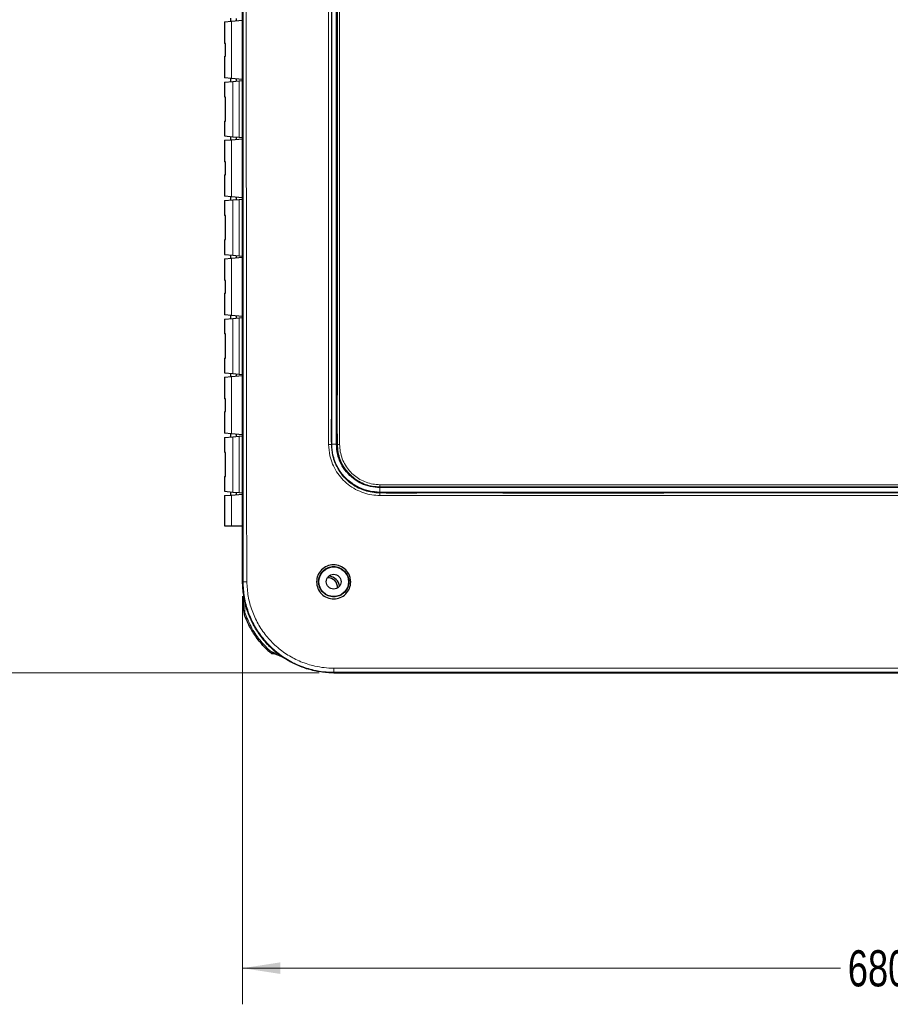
# Model space of a CAD drawing. Header units: millimetres. Extents: x 0 to 1118, y 0 to 864.
# Tile 50 of 117: x 150 to 226, y 582 to 668. Entities that reach past the tile are written whole.
import ezdxf

# ---------------------------------------------------------------- set-up
doc = ezdxf.new("R2010")
doc.units = ezdxf.units.MM
doc.styles.add('SLDTEXTSTYLE0', font='TXT', dxfattribs={"width": 0.75})
doc.dimstyles.new('SLDDIMSTYLE0', dxfattribs={"dimtxt": 3.175, "dimasz": 3.302, "dimexe": 0, "dimexo": 0.0625, "dimgap": 0.79375, "dimtad": 0, "dimtih": 1, "dimtoh": 1, "dimdec": 1, "dimlfac": 5, "dimrnd": 1e-09, "dimzin": 4, "dimdsep": 46, "dimtxsty": 'SLDTEXTSTYLE0', "dimsah": 1, "dimcen": 0.09, "dimadec": 0, "dimazin": 1, "dimtfac": 1, "dimtdec": 1, "dimtofl": 0, "dimtmove": 0, "dimatfit": 3, "dimfxl": 1, "dimfrac": 2, "dimtolj": 1, "dimtzin": 12, "dimarcsym": 0})
doc.dimstyles.new('SLDDIMSTYLE5', dxfattribs={"dimtxt": 3.175, "dimasz": 3.302, "dimexe": 0, "dimexo": 0.0625, "dimgap": 0.79375, "dimtad": 0, "dimtih": 1, "dimtoh": 1, "dimdec": 1, "dimlfac": 5, "dimrnd": 1e-09, "dimzin": 4, "dimdsep": 46, "dimtxsty": 'SLDTEXTSTYLE0', "dimsah": 1, "dimcen": 0.09, "dimadec": 0, "dimazin": 1, "dimtfac": 1, "dimtdec": 1, "dimtofl": 0, "dimtmove": 0, "dimatfit": 3, "dimfxl": 1, "dimfrac": 2, "dimtolj": 1, "dimtzin": 12, "dimarcsym": 0})

# ---------------------------------------------------------------- blocks, each defined once
blk = doc.blocks.new('_D_14')
at = {"color": 7, "linetype": 'Continuous', "lineweight": 0}
for p, q in [((176.197, 743.902), (120.672, 743.902)), ((123.847, 743.902), (123.847, 680.57)), ((123.847, 679.925), (122.88, 679.925)), ((122.88, 679.925), (122.88, 674.885)), ((134.404, 679.925), (135.372, 679.925)), ((135.372, 679.925), (135.372, 674.885)), ((122.88, 674.885), (123.847, 674.885)), ((135.372, 674.885), (134.404, 674.885)), ((123.847, 610.908), (123.847, 674.24)), ((176.197, 610.908), (120.672, 610.908))]:
    blk.add_line(p, q, dxfattribs=at)
at = {"color": 7, "linetype": 'Continuous', "lineweight": 18}
for points in [[(123.847, 743.902), (123.339, 740.6), (124.355, 740.6)], [(123.847, 610.908), (124.355, 614.21), (123.339, 614.21)]]:
    blk.add_solid(points, dxfattribs=at)
at = {"color": 7, "linetype": 'Continuous', "lineweight": 18, "char_height": 3.175, "attachment_point": 1, "style": 'SLDTEXTSTYLE0'}
for s, insert in [('665.0', (111.356, 678.978)), ('26.18', (123.847, 678.978))]:
    blk.add_mtext(s, dxfattribs=dict(at, insert=insert))
blk = doc.blocks.new('_D_15')
at = {"color": 7, "linetype": 'Continuous', "lineweight": 0}
for p, q in [((305.474, 691.135), (305.474, 581.8)), ((169.471, 617.635), (169.471, 581.8)), ((235.111, 587.495), (234.143, 587.495)), ((234.143, 587.495), (234.143, 582.455)), ((245.667, 587.495), (246.635, 587.495)), ((246.635, 587.495), (246.635, 582.455)), ((169.471, 584.975), (221.973, 584.975)), ((305.474, 584.975), (248.248, 584.975)), ((234.143, 582.455), (235.111, 582.455)), ((246.635, 582.455), (245.667, 582.455))]:
    blk.add_line(p, q, dxfattribs=at)
at = {"color": 7, "linetype": 'Continuous', "lineweight": 18}
for points in [[(169.471, 584.975), (172.773, 584.467), (172.773, 585.483)], [(305.474, 584.975), (302.172, 585.483), (302.172, 584.467)]]:
    blk.add_solid(points, dxfattribs=at)
at = {"color": 7, "linetype": 'Continuous', "lineweight": 18, "char_height": 3.175, "attachment_point": 1, "style": 'SLDTEXTSTYLE0'}
for s, insert in [('680.0', (222.619, 586.548)), ('26.77', (235.111, 586.548))]:
    blk.add_mtext(s, dxfattribs=dict(at, insert=insert))

msp = doc.modelspace()

# ---------------------------------------------------------------- linework, layer by layer
at = {"color": 7, "linetype": 'Continuous', "lineweight": 25}
for p, q in [((169.4674, 618.9037), (169.4674, 735.9062)), ((169.4709, 735.9049), (169.4709, 618.9049)), ((168.3974, 668.3986), (168.3974, 668.1113)), ((168.9374, 668.1586), (168.9374, 668.3513)), ((167.8674, 668.065), (168.4918, 668.1196)), ((167.8674, 668.065), (167.8674, 666.1749)), ((168.4918, 668.1196), (169.4674, 668.2049)), ((167.975, 666.1655), (167.8674, 666.1749)), ((167.975, 665.0444), (167.975, 666.1655)), ((167.8674, 665.035), (167.975, 665.0444)), ((167.8674, 665.035), (167.8674, 663.1449)), ((168.4918, 663.0903), (167.8674, 663.1449)), ((167.8674, 662.765), (168.5977, 662.8289)), ((167.8674, 662.765), (167.8674, 661.4749)), ((168.3974, 663.0986), (168.3974, 662.8113)), ((169.4674, 663.0049), (168.4918, 663.0903)), ((168.5977, 662.8289), (169.1571, 662.8778)), ((168.9374, 662.8586), (168.9374, 663.0513)), ((169.1571, 662.8778), (169.4674, 662.9049)), ((167.9643, 661.4665), (167.8674, 661.4749)), ((167.9643, 659.3434), (167.9643, 661.4665)), ((167.8674, 659.335), (167.9643, 659.3434)), ((167.8674, 659.335), (167.8674, 658.0449)), ((167.8674, 658.0449), (168.5977, 657.981)), ((168.3974, 657.9986), (168.3974, 657.7113)), ((168.5977, 657.981), (169.1571, 657.9321)), ((168.9374, 657.7586), (168.9374, 657.9513)), ((169.1571, 657.9321), (169.4674, 657.9049)), ((167.8674, 657.665), (168.4918, 657.7196)), ((167.8674, 657.665), (167.8674, 655.7749)), ((168.4918, 657.7196), (169.4674, 657.8049)), ((167.975, 655.7655), (167.8674, 655.7749)), ((167.975, 654.6444), (167.975, 655.7655)), ((167.8674, 654.635), (167.975, 654.6444)), ((167.8674, 654.635), (167.8674, 652.7449)), ((168.4918, 652.6903), (167.8674, 652.7449)), ((167.8674, 652.365), (168.5977, 652.4289)), ((167.8674, 652.365), (167.8674, 651.0749)), ((168.3974, 652.6986), (168.3974, 652.4113)), ((169.4674, 652.6049), (168.4918, 652.6903)), ((168.5977, 652.4289), (169.1571, 652.4778)), ((168.9374, 652.4586), (168.9374, 652.6513)), ((169.1571, 652.4778), (169.4674, 652.5049)), ((167.9643, 651.0665), (167.8674, 651.0749)), ((167.9643, 648.9434), (167.9643, 651.0665)), ((167.8674, 648.935), (167.9643, 648.9434)), ((167.8674, 648.935), (167.8674, 647.6449)), ((167.8674, 647.6449), (168.5977, 647.581)), ((168.3974, 647.5986), (168.3974, 647.3113)), ((168.5977, 647.581), (169.1571, 647.5321)), ((168.9374, 647.3586), (168.9374, 647.5513)), ((167.8674, 647.265), (168.4918, 647.3196)), ((167.8674, 647.265), (167.8674, 645.3749)), ((168.4918, 647.3196), (169.4674, 647.4049)), ((169.1571, 647.5321), (169.4674, 647.5049)), ((167.975, 645.3655), (167.8674, 645.3749)), ((167.975, 644.2444), (167.975, 645.3655)), ((167.8674, 644.235), (167.975, 644.2444)), ((167.8674, 644.235), (167.8674, 642.3449)), ((168.4918, 642.2903), (167.8674, 642.3449)), ((167.8674, 641.965), (168.5977, 642.0289)), ((167.8674, 641.965), (167.8674, 640.6749)), ((168.3974, 642.2986), (168.3974, 642.0113)), ((169.4674, 642.2049), (168.4918, 642.2903)), ((168.5977, 642.0289), (169.1571, 642.0778)), ((168.9374, 642.0586), (168.9374, 642.2513)), ((169.1571, 642.0778), (169.4674, 642.1049)), ((167.9643, 640.6665), (167.8674, 640.6749)), ((167.9643, 638.5434), (167.9643, 640.6665)), ((167.8674, 638.535), (167.9643, 638.5434)), ((167.8674, 638.535), (167.8674, 637.2449)), ((167.8674, 637.2449), (168.5977, 637.181)), ((168.3974, 637.1986), (168.3974, 636.9113)), ((168.5977, 637.181), (169.1571, 637.1321)), ((167.8674, 636.865), (168.4918, 636.9196)), ((167.8674, 636.865), (167.8674, 634.9749)), ((168.4918, 636.9196), (169.4674, 637.0049)), ((168.9374, 636.9586), (168.9374, 637.1513)), ((169.1571, 637.1321), (169.4674, 637.1049)), ((167.975, 634.9655), (167.8674, 634.9749)), ((167.975, 633.8444), (167.975, 634.9655)), ((167.8674, 633.835), (167.975, 633.8444)), ((167.8674, 633.835), (167.8674, 631.9449)), ((168.4918, 631.8903), (167.8674, 631.9449)), ((167.8674, 631.565), (168.5977, 631.6289)), ((167.8674, 631.565), (167.8674, 630.2749)), ((168.3974, 631.8986), (168.3974, 631.6113)), ((169.4674, 631.8049), (168.4918, 631.8903)), ((168.5977, 631.6289), (169.1571, 631.6778)), ((168.9374, 631.6586), (168.9374, 631.8513)), ((169.1571, 631.6778), (169.4674, 631.7049)), ((167.9643, 630.2665), (167.8674, 630.2749)), ((167.9643, 628.1434), (167.9643, 630.2665)), ((167.8674, 628.135), (167.9643, 628.1434)), ((167.8674, 628.135), (167.8674, 626.8449)), ((167.8674, 626.8449), (168.5977, 626.781)), ((167.8674, 626.465), (168.4918, 626.5196)), ((167.8674, 626.465), (167.8674, 623.8049)), ((168.3974, 626.7986), (168.3974, 626.5113)), ((168.4918, 626.5196), (169.4674, 626.6049)), ((168.5977, 626.781), (169.1571, 626.7321)), ((168.9374, 626.5586), (168.9374, 626.7513)), ((169.1571, 626.7321), (169.4674, 626.7049)), ((167.8674, 623.8049), (168.4918, 623.8049)), ((168.4918, 623.8049), (169.4674, 623.8049)), ((169.4781, 618.4903), (169.4674, 618.9037)), ((169.4893, 618.4157), (169.4781, 618.4903)), ((169.557, 616.3703), (169.557, 617.172)), ((172.5701, 612.4572), (172.028, 612.6545)), ((172.0641, 612.6033), (172.1945, 612.5939)), ((172.6473, 612.4291), (172.5701, 612.4572)), ((172.8349, 612.3609), (172.8376, 612.3599)), ((172.8691, 612.357), (172.8718, 612.3541)), ((177.4674, 610.9084), (293.4674, 610.9084)), ((177.5674, 610.9084), (177.5674, 610.9049)), ((177.5674, 610.9049), (293.3674, 610.9049))]:
    msp.add_line(p, q, dxfattribs=at)
at = {"color": 7, "linetype": 'Continuous', "lineweight": 18}
for p, q in [((168.4918, 668.1196), (168.4918, 663.0903)), ((168.5977, 662.8289), (168.5977, 657.981)), ((169.1571, 662.8778), (169.1571, 657.9321)), ((168.4918, 657.7196), (168.4918, 652.6903)), ((168.5977, 652.4289), (168.5977, 647.581)), ((169.1571, 652.4778), (169.1571, 647.5321)), ((168.4918, 647.3196), (168.4918, 642.2903)), ((168.5977, 642.0289), (168.5977, 637.181)), ((169.1571, 642.0778), (169.1571, 637.1321)), ((168.4918, 636.9196), (168.4918, 631.8903)), ((168.5977, 631.6289), (168.5977, 626.781)), ((169.1571, 631.6778), (169.1571, 626.7321)), ((177.2885, 630.977), (177.2597, 630.9683)), ((177.7133, 630.982), (177.2885, 630.977)), ((177.7919, 630.9695), (177.7133, 630.982)), ((181.5264, 627.1742), (181.5196, 626.749)), ((181.5276, 627.2365), (181.5264, 627.1742)), ((168.4918, 626.5196), (168.4918, 623.8049)), ((181.5196, 626.749), (181.519, 626.7009)), ((169.5177, 618.9049), (169.4709, 618.9049)), ((169.557, 617.172), (169.657, 617.172)), ((169.657, 617.172), (169.657, 616.3703)), ((169.557, 616.3703), (169.657, 616.3703)), ((169.6181, 616.0261), (169.712, 616.0605)), ((171.6776, 612.8728), (171.7468, 612.9449)), ((172.028, 612.6545), (172.0622, 612.7485)), ((172.0622, 612.7485), (172.6043, 612.5512)), ((172.6043, 612.5512), (172.5701, 612.4572)), ((177.4674, 610.9547), (177.4674, 610.9084))]:
    msp.add_line(p, q, dxfattribs=at)
at = {"color": 7, "linetype": 'Continuous', "lineweight": 25, "flags": 128}
for points in [[(235.4674, 627.1735), (205.2604, 627.1734), (199.3269, 627.1734), (193.3934, 627.1734), (187.4599, 627.1734), (181.5264, 627.1742)], [(235.4674, 626.7482), (205.2566, 626.7482), (199.3224, 626.7482), (193.3881, 626.7482), (187.4539, 626.7482), (181.5196, 626.749)]]:
    msp.add_lwpolyline(points, dxfattribs=at)
at = {"color": 7, "linetype": 'Continuous', "lineweight": 18, "flags": 128}
for points in [[(235.4674, 627.2358), (232.8273, 627.2358), (222.2668, 627.2358), (201.8972, 627.2358), (200.8374, 627.2358), (190.1855, 627.2358), (184.8595, 627.2358), (182.1973, 627.2354), (181.5276, 627.2365)], [(293.4674, 610.9547), (274.2246, 610.9547), (254.9817, 610.9547), (235.4674, 610.9547), (234.6674, 610.9547), (231.4674, 610.9547), (218.6674, 610.9547), (198.0674, 610.9547), (177.4674, 610.9547)]]:
    msp.add_lwpolyline(points, dxfattribs=at)
at = {"color": 7, "linetype": 'Continuous', "lineweight": 25}
for radius in [1.3, 0.6513]:
    msp.add_circle((177.4674, 618.9049), radius, dxfattribs=at)
at = {"color": 7, "linetype": 'Continuous', "lineweight": 18}
for centre, radius, start, end in [((177.0598, 633.4223), 2.4622, 269.119451, 274.656754), ((177.9305, 633.0064), 2.0416, 266.107041, 271.588107), ((76.6697, 629.0645), 104.8738, 359.001268, 359.104421), ((220.1856, 625.8935), 38.6751, 178.803891, 179.133526), ((169.7735, 624.7397), 5.8403, 267.490368, 270.651789), ((169.5875, 617.5486), 0.045, 227.400993, 274.226821), ((170.557, 616.3703), 0.9, 180, 200.133671), ((172.37, 613.5942), 0.9, 226.175103, 250), ((172.8932, 612.4042), 0.2472, 156.249076, 174.205174), ((207.6965, 611.2326), 30.2303, 179.850492, 180.526891)]:
    msp.add_arc(centre, radius, start, end, dxfattribs=at)
at = {"color": 7, "linetype": 'Continuous', "lineweight": 25}
for centre, radius, start, end in [((176.9674, 618.4049), 0.84, 356.132165, 93.867835), ((176.9674, 618.4049), 1, 4.527948, 85.472052), ((169.657, 617.6131), 0.1, 156.884649, 180.00404), ((170.557, 616.3703), 1, 180, 200.133671), ((172.37, 613.5942), 1, 226.175103, 250), ((172.86, 612.4305), 0.074, 250.163322, 277.045355)]:
    msp.add_arc(centre, radius, start, end, dxfattribs=at)
at = {"color": 7, "linetype": 'Continuous', "lineweight": 18}
for points, knots in [([(169.5177, 618.9049), (169.5178, 619.7837), (169.5179, 621.5412), (169.5179, 625.0562), (169.5181, 631.2076), (169.5183, 643.5102), (169.5185, 668.1154), (169.5186, 697.4949), (169.5179, 721.9166), (169.518, 732.7964), (169.5178, 735.3869), (169.5177, 735.9049)], [0, 0, 0, 0, 0.0225323, 0.0450646, 0.0901291, 0.1802582, 0.3605162, 0.721032, 0.9335786, 0.9867153, 1, 1, 1, 1]), ([(169.8339, 735.5282), (169.8339, 735.5282), (169.8319, 735.1361), (169.8203, 732.6714), (169.8158, 721.9172), (169.7816, 697.4951), (169.7835, 668.1153), (169.7992, 643.5099), (169.8115, 631.2072), (169.8209, 625.0558), (169.8235, 621.6664), (169.83, 620.0346), (169.8339, 619.2815), (169.8339, 619.2815)], [0, 0, 0, 0, 0.0000001, 0.0101206, 0.0636076, 0.2775335, 0.640388, 0.8218156, 0.9125295, 0.9578866, 0.9805656, 0.9999999, 1, 1, 1, 1]), ([(177.0219, 630.9605), (177.0212, 631.8804), (177.0176, 636.4798), (177.0126, 644.7603), (177.0081, 655.803), (177.0056, 666.8471), (177.0048, 677.892), (177.0057, 688.9368), (177.0085, 700.2783), (177.0126, 709.9267), (177.0175, 717.8822), (177.0203, 721.8594), (177.0217, 723.8481)], [0, 0, 0, 0, 0.02972182, 0.14860398, 0.26748592, 0.38636769, 0.50524939, 0.62413109, 0.74301288, 0.87150105, 0.93574989, 1, 1, 1, 1]), ([(177.7919, 630.9695), (177.7919, 630.9695), (177.7715, 632.9606), (177.8011, 636.9436), (177.7865, 644.9093), (177.7934, 654.563), (177.7912, 665.9045), (177.7917, 676.9419), (177.7915, 687.9793), (177.7917, 699.0159), (177.7917, 710.0506), (177.7922, 718.3253), (177.7917, 722.9216), (177.7916, 723.8412)], [0, 0, 0, 0, 0.0000001, 0.0643521, 0.1287055, 0.2573769, 0.3761941, 0.4950112, 0.6138283, 0.7326455, 0.8514626, 0.9702797, 1, 1, 1, 1]), ([(177.9868, 723.8457), (177.9869, 722.9264), (177.9875, 718.3301), (177.9869, 710.0548), (177.9869, 699.0186), (177.9868, 687.9807), (177.9868, 676.9418), (177.9868, 665.9031), (177.9869, 654.5601), (177.987, 644.9056), (177.9871, 636.9393), (177.9871, 632.9568), (177.9871, 630.9656)], [0, 0, 0, 0, 0.0297059, 0.1485275, 0.267349, 0.3861705, 0.504992, 0.6238136, 0.7426351, 0.8713112, 0.9356549, 1, 1, 1, 1]), ([(181.515, 626.4784), (181.2797, 626.491), (180.8092, 626.5161), (180.09, 626.691), (179.3829, 626.9947), (178.7259, 627.426), (178.1662, 627.955), (177.7057, 628.5576), (177.358, 629.2333), (177.0877, 630.0365), (177.0458, 630.6254), (177.0219, 630.9605)], [0, 0, 0, 0, 0.1003766, 0.2006579, 0.3139294, 0.4271908, 0.534164, 0.6411327, 0.7491881, 0.8572796, 1, 1, 1, 1]), ([(177.2597, 630.9683), (177.2597, 630.9683), (177.2627, 630.6497), (177.3238, 630.0923), (177.5636, 629.3266), (177.8921, 628.687), (178.3275, 628.1091), (178.8566, 627.6085), (179.4814, 627.1923), (180.1536, 626.9056), (180.8418, 626.7364), (181.2917, 626.7046), (181.519, 626.7009), (181.519, 626.7009)], [0, 0, 0, 0, 0.0000018, 0.142921, 0.249091, 0.3583619, 0.4637374, 0.572135, 0.6835376, 0.7986297, 0.8980641, 0.9999982, 1, 1, 1, 1]), ([(181.5276, 627.2365), (181.5276, 627.2365), (181.3027, 627.2401), (180.8707, 627.2755), (180.2454, 627.4414), (179.6756, 627.7052), (179.153, 628.0624), (178.6953, 628.5044), (178.3114, 629.0322), (178.0188, 629.6285), (177.8336, 630.2845), (177.8059, 630.7388), (177.7919, 630.9695)], [0, 0, 0, 0, 0.00000205, 0.11510749, 0.22068035, 0.32950228, 0.43490123, 0.54332717, 0.65365684, 0.7674218, 0.88188873, 1, 1, 1, 1]), ([(177.9871, 630.9656), (177.9998, 630.7497), (178.0252, 630.3181), (178.2002, 629.6985), (178.4775, 629.1295), (178.8396, 628.6312), (179.2753, 628.2102), (179.7671, 627.8719), (180.3091, 627.6223), (180.9024, 627.4587), (181.3158, 627.4367), (181.5307, 627.4253)], [0, 0, 0, 0, 0.1164746, 0.2328665, 0.3447737, 0.4567186, 0.5634991, 0.6702958, 0.777255, 0.8841784, 1, 1, 1, 1]), ([(181.5307, 627.4253), (181.7527, 627.4249), (182.8623, 627.4229), (185.7472, 627.426), (191.9608, 627.4236), (199.0621, 627.4248), (206.1634, 627.4246), (211.4894, 627.4247), (218.1487, 627.4246), (226.1414, 627.4246), (232.3588, 627.4246), (235.4674, 627.4246)], [0, 0, 0, 0, 0.0123444, 0.061717, 0.1604617, 0.3579512, 0.4566959, 0.5554406, 0.6541853, 0.8270927, 1, 1, 1, 1]), ([(235.4674, 626.4794), (235.3341, 626.4794), (234.6674, 626.4794), (231.8674, 626.4794), (220.6674, 626.4794), (208.0176, 626.4794), (195.7255, 626.4795), (190.5207, 626.4794), (185.8531, 626.4797), (182.961, 626.4788), (181.515, 626.4784)], [0, 0, 0, 0, 0.0074139, 0.0370697, 0.1556926, 0.6301844, 0.7404591, 0.839187, 0.9195934, 1, 1, 1, 1]), ([(181.519, 626.7009), (181.519, 626.7009), (182.9642, 626.6771), (185.8552, 626.7078), (196.2918, 626.6827), (206.615, 626.6993), (217.2682, 626.6982), (223.9265, 626.6984), (230.1408, 626.6983), (234.5797, 626.6983), (235.4674, 626.6983)], [0, 0, 0, 0, 0.0000002, 0.080375, 0.1607507, 0.5803754, 0.6544268, 0.753162, 0.9506324, 1, 1, 1, 1]), ([(169.8339, 619.2815), (169.8339, 619.2815), (169.8361, 619.1543), (169.838, 619.027), (169.8399, 618.8997)], [0, 0, 0, 0, 0.00003142, 1, 1, 1, 1]), ([(177.4674, 610.9547), (177.4674, 610.9547), (177.1764, 610.9546), (176.5902, 610.9872), (175.5772, 611.1566), (174.4389, 611.5127), (173.2476, 612.1234), (172.1641, 612.9311), (171.2405, 613.9021), (170.4857, 615.0245), (169.9345, 616.2469), (169.5951, 617.5563), (169.5176, 618.4518), (169.5177, 618.9049), (169.5177, 618.9049)], [0, 0, 0, 0, 0.000001, 0.0699916, 0.1408456, 0.2465883, 0.3554079, 0.461242, 0.5701479, 0.6760789, 0.7850748, 0.8910068, 0.999999, 1, 1, 1, 1]), ([(169.8399, 618.8997), (169.8666, 618.4721), (169.92, 617.6169), (170.2615, 616.3721), (170.7938, 615.2016), (171.5128, 614.1352), (172.4011, 613.2067), (173.4288, 612.4373), (174.5716, 611.8527), (175.6547, 611.5112), (176.6274, 611.3413), (177.1867, 611.3214), (177.4663, 611.3115)], [0, 0, 0, 0, 0.107662, 0.2153169, 0.3227956, 0.4302798, 0.5375716, 0.6448689, 0.7520521, 0.859236, 0.9296191, 1, 1, 1, 1]), ([(169.712, 616.0605), (169.8907, 615.6389), (170.2532, 614.7834), (170.9706, 613.746), (171.5225, 613.1765), (171.7468, 612.9449)], [0, 0, 0, 0, 0.3657796, 0.742162, 1, 1, 1, 1]), ([(172.0341, 612.6523), (172.0441, 612.6373), (172.0638, 612.6077), (172.0642, 612.6072), (172.0644, 612.6069)], [0, 0, 0, 0, 0.5065606, 1, 1, 1, 1]), ([(177.4663, 611.3115), (181.5652, 611.3112), (189.7631, 611.3106), (209.0968, 611.311), (224.5983, 611.3108), (237.0674, 611.3108), (242.6674, 611.3109), (254.8676, 611.3093), (269.4346, 611.318), (283.1683, 611.2986), (290.0352, 611.3072), (293.4686, 611.3115)], [0, 0, 0, 0, 0.1060052, 0.2120105, 0.5, 0.5068964, 0.534482, 0.6448246, 0.8224123, 0.9112063, 1, 1, 1, 1])]:
    msp.add_open_spline(points, degree=3, knots=knots, dxfattribs=at)
at = {"color": 7, "linetype": 'Continuous', "lineweight": 25}
for points, knots in [([(177.2594, 723.8408), (177.2594, 723.8408), (177.246, 721.8527), (177.2686, 717.8765), (177.261, 709.9225), (177.2685, 700.2755), (177.2687, 688.9354), (177.2699, 677.8919), (177.2686, 666.8484), (177.2694, 655.8056), (177.2578, 644.7643), (177.2797, 636.4855), (177.2509, 631.8874), (177.2597, 630.9683), (177.2597, 630.9683)], [0, 0, 0, 0, 0.0000001, 0.0642436, 0.1284877, 0.2569807, 0.3758671, 0.4947535, 0.6136399, 0.7325263, 0.8514127, 0.9702991, 0.9999999, 1, 1, 1, 1]), ([(177.2885, 630.977), (177.2885, 631.8307), (177.2885, 633.538), (177.2885, 636.5856), (177.2885, 641.1718), (177.2885, 649.1742), (177.2885, 659.6478), (177.2885, 671.54), (177.2885, 682.9729), (177.2885, 694.4072), (177.2885, 705.3878), (177.2884, 713.8761), (177.2885, 719.8725), (177.2883, 722.5121), (177.2882, 723.8323)], [0, 0, 0, 0, 0.0275974, 0.0551834, 0.0984999, 0.1758101, 0.3137621, 0.4368636, 0.5599453, 0.6830485, 0.8062103, 0.9146795, 0.9573292, 1, 1, 1, 1]), ([(177.7133, 630.982), (177.7133, 631.835), (177.7133, 633.5408), (177.7133, 636.5869), (177.7133, 641.1724), (177.7133, 649.1746), (177.7133, 659.6482), (177.7133, 671.5401), (177.7133, 682.9728), (177.7133, 694.4069), (177.7133, 705.3872), (177.7132, 713.8751), (177.7134, 719.8703), (177.7131, 722.5089), (177.713, 723.8284)], [0, 0, 0, 0, 0.02757313, 0.05514093, 0.09846099, 0.17577735, 0.31374044, 0.43685339, 0.55994349, 0.68305312, 0.80622837, 0.91470627, 0.95734427, 1, 1, 1, 1]), ([(181.5196, 626.749), (181.2111, 626.7688), (180.5919, 626.8087), (179.7072, 627.1208), (178.9086, 627.6073), (178.2249, 628.2691), (177.6997, 629.0786), (177.3586, 630.0027), (177.3119, 630.6519), (177.2885, 630.977)], [0, 0, 0, 0, 0.1393106, 0.2796481, 0.419346, 0.5598407, 0.7064618, 0.8530445, 1, 1, 1, 1]), ([(181.5264, 627.1742), (181.2464, 627.1919), (180.6871, 627.2273), (179.8892, 627.5088), (179.1712, 627.9462), (178.556, 628.5415), (178.0835, 629.2695), (177.7765, 630.1024), (177.7344, 630.6879), (177.7133, 630.982)], [0, 0, 0, 0, 0.14029861, 0.28023658, 0.41961696, 0.55984844, 0.70628839, 0.85243256, 1, 1, 1, 1]), ([(178.9473, 619.0737), (178.9527, 619.0133), (178.9754, 618.7595), (178.8792, 618.307), (178.5538, 617.8079), (178.0551, 617.4764), (177.4681, 617.3543), (176.8793, 617.473), (176.3765, 617.8023), (176.0451, 618.3026), (175.9234, 618.8885), (176.0421, 619.4735), (176.3697, 619.9711), (176.8667, 620.3049), (177.4553, 620.425), (178.0456, 620.3069), (178.5446, 619.9769), (178.8512, 619.5292), (178.9194, 619.2059), (178.9473, 619.0737)], [0, 0, 0, 0, 0.0194733, 0.0819303, 0.1443683, 0.2067954, 0.2692511, 0.3317648, 0.3943056, 0.4568292, 0.5192882, 0.5816764, 0.6440481, 0.7065179, 0.7693418, 0.8318512, 0.8942896, 0.9567498, 1, 1, 1, 1]), ([(178.7844, 619.0705), (178.7781, 619.1114), (178.7584, 619.2405), (178.6648, 619.5195), (178.4196, 619.8783), (177.9849, 620.1664), (177.477, 620.2652), (177.0545, 620.1863), (176.7433, 620.0296), (176.4609, 619.802), (176.2102, 619.4248), (176.1244, 618.9869), (176.1615, 618.6343), (176.2694, 618.294), (176.5249, 617.9266), (176.9672, 617.6442), (177.4726, 617.5493), (177.8953, 617.6319), (178.2035, 617.7927), (178.4788, 618.017), (178.7257, 618.3899), (178.8083, 618.7918), (178.789, 619.017), (178.7844, 619.0705)], [0, 0, 0, 0, 0.0149747, 0.0473502, 0.1057894, 0.1686125, 0.2304554, 0.2877248, 0.32048, 0.3559063, 0.4183102, 0.4807337, 0.5135715, 0.5459582, 0.6091054, 0.6706026, 0.7305819, 0.7902852, 0.8222688, 0.8555971, 0.9180426, 0.9805268, 1, 1, 1, 1]), ([(177.4674, 610.9084), (177.3728, 610.9094), (177.0887, 610.9125), (176.6159, 610.9477), (176.0529, 611.0281), (175.497, 611.1485), (174.951, 611.3077), (174.4177, 611.5054), (173.9, 611.7409), (173.4003, 612.0126), (172.9211, 612.319), (172.4647, 612.6583), (172.0335, 613.0292), (171.6299, 613.4299), (171.256, 613.8586), (170.9135, 614.3126), (170.6038, 614.7897), (170.3286, 615.2874), (170.1293, 615.7174), (169.9536, 616.1572), (169.8017, 616.6062), (169.6579, 617.1565), (169.5524, 617.7242), (169.4839, 618.308), (169.4752, 618.7056), (169.4709, 618.9049)], [0, 0, 0, 0, 0.0226158, 0.0678688, 0.1131214, 0.1583739, 0.2036266, 0.2488797, 0.2941331, 0.3393859, 0.3846384, 0.4298909, 0.4751438, 0.5203972, 0.5656502, 0.6109029, 0.6561553, 0.701408, 0.7466611, 0.7692768, 0.8145299, 0.8597826, 0.9050351, 0.9523853, 1, 1, 1, 1]), ([(169.557, 617.5155), (169.557, 617.5212), (169.557, 617.5369), (169.557, 617.5625), (169.557, 617.5884), (169.557, 617.6057), (169.557, 617.6136), (169.557, 617.6125), (169.557, 617.6122)], [0, 0, 0, 0, 0.123493, 0.3380505, 0.5523697, 0.7578358, 0.9473133, 1, 1, 1, 1]), ([(169.557, 617.172), (169.557, 617.1939), (169.557, 617.2545), (169.557, 617.3538), (169.557, 617.4464), (169.557, 617.5002), (169.557, 617.5155)], [0, 0, 0, 0, 0.1903073, 0.5272879, 0.8651045, 1, 1, 1, 1]), ([(171.6776, 612.8728), (171.4494, 613.1065), (171.0893, 613.4754), (170.5527, 614.1823), (170.0484, 614.9798), (169.7624, 615.6752), (169.6181, 616.0261)], [0, 0, 0, 0, 0.2577394, 0.4067972, 0.7006939, 1, 1, 1, 1]), ([(171.933, 612.6679), (171.9329, 612.668), (171.9305, 612.6704), (171.8953, 612.7053), (171.8559, 612.7442), (171.8232, 612.778), (171.8185, 612.7828)], [0, 0, 0, 0, 0.0152824, 0.404397, 0.9155066, 1, 1, 1, 1]), ([(171.933, 612.6679), (171.9336, 612.6673), (171.9392, 612.6618), (171.9401, 612.6609), (171.941, 612.66), (171.9412, 612.6598), (171.9414, 612.6596), (171.9417, 612.6593), (171.9424, 612.6587), (171.9548, 612.6467), (171.9837, 612.6258), (172.0259, 612.6073), (172.0545, 612.6056), (172.0642, 612.6051)], [0, 0, 0, 0, 0.0296878, 0.2874996, 0.3187619, 0.3348052, 0.3434217, 0.3479469, 0.3515512, 0.359662, 0.5920854, 0.8616139, 1, 1, 1, 1]), ([(172.8349, 612.3609), (172.8322, 612.3618), (172.8238, 612.3649), (172.802, 612.3728), (172.7435, 612.3941), (172.69, 612.4136), (172.6473, 612.4291)], [0, 0, 0, 0, 0.0637009, 0.1960512, 0.3573181, 1, 1, 1, 1])]:
    msp.add_open_spline(points, degree=3, knots=knots, dxfattribs=at)

# ---------------------------------------------------------------- dimensions: what is measured, and where the dimension line sits
at = {"color": 7, "linetype": 'Continuous', "lineweight": 18}
dim = msp.add_linear_dim(base=(123.8474, 610.9084), p1=(177.4674, 743.9015), p2=(177.4674, 610.9084), angle=90, dimstyle='SLDDIMSTYLE5', dxfattribs=at)
dim.commit()
dim.dimension.update_dxf_attribs({"geometry": '_D_14', "text_midpoint": (123.8474, 677.4049), "dimtype": 160})
dim = msp.add_linear_dim(base=(305.474, 584.9749), p1=(169.4709, 618.9049), p2=(305.474, 692.4049), dimstyle='SLDDIMSTYLE0', dxfattribs=at)
dim.commit()
dim.dimension.update_dxf_attribs({"geometry": '_D_15', "text_midpoint": (235.1106, 584.9749), "dimtype": 160})

doc.saveas('drawing.dxf')
